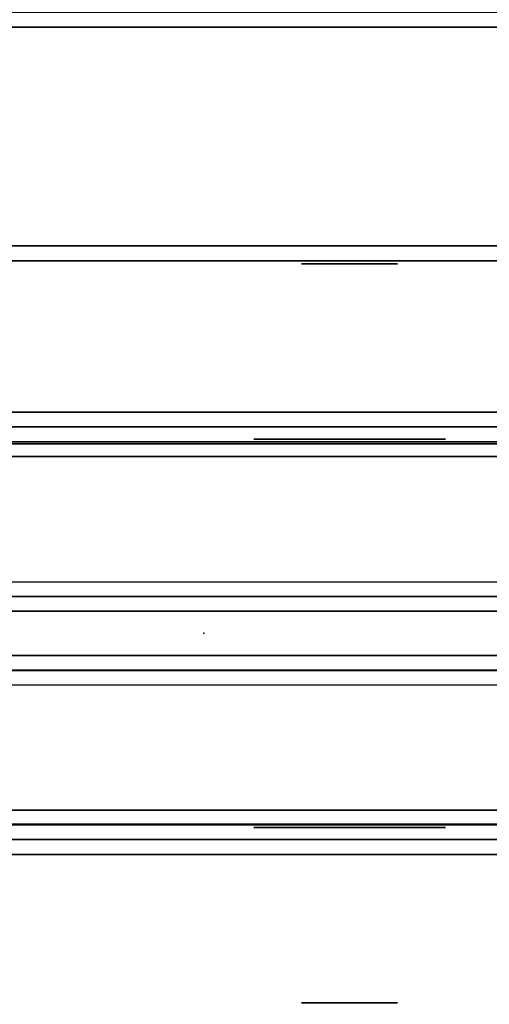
# Model space of a CAD drawing. Header units: inches. Extents: x 82 to 767, y -5 to 263.
# Tile 183 of 256: x 756.92 to 758.18, y 128.3 to 130.93. Entities that reach past the tile are written whole.
import ezdxf
from ezdxf.enums import TextEntityAlignment as Align

# ---------------------------------------------------------------- set-up
doc = ezdxf.new("R2010")
doc.units = ezdxf.units.IN
doc.header["$MEASUREMENT"] = 0
for name, color, linetype in [('A-FURN-3-COLLECTION-INFINITO-STORAGE-CASE-SIDE-EDGE-HORIZONTAL', 35, 'Continuous'), ('A-FURN-3-COLLECTION-INFINITO-STORAGE-CASE-SIDE-SURFACE-VERTICAL', 33, 'Continuous'), ('A-FURN-3-COLLECTION-INFINITO-STORAGE-PEG', 251, 'Continuous'), ('A-FURN-3-COLLECTION-INFINITO-STORAGE-SHELF', 33, 'Continuous'), ('A-FURN-3-COLLECTION-INFINITO-STORAGE-STANCHION-BASE', 251, 'Continuous'), ('A-FURN-3-COLLECTION-INFINITO-STORAGE-STANCHION-BLOCK', 33, 'Continuous'), ('A-FURN-3-NODE', 7, 'Continuous'), ('A-FURN-HAWORTH-ATT', 7, 'Continuous')]:
    doc.layers.add(name, color=color, linetype=linetype)
doc.styles.get("Standard").update_dxf_attribs({"font": 'arial.ttf'})

# ---------------------------------------------------------------- blocks, each defined once
blk = doc.blocks.new('HCCS-IWBC-S0965-3D-3')
at = {"layer": 'A-FURN-3-COLLECTION-INFINITO-STORAGE-SHELF'}
for points in [[(1.3488, -4.8949, -0.373), (1.3488, 4.5371, -0.373), (65.6315, 4.5371, -0.373), (65.6315, -4.8949, -0.373)], [(1.3488, 4.5371, 0.3448), (1.3488, -4.8949, 0.3448), (65.6315, -4.8949, 0.3448), (65.6315, 4.5371, 0.3448)]]:
    blk.add_3dface(points, dxfattribs=at)
at = {"layer": 'A-FURN-HAWORTH-ATT', "flags": 1}
for tag, p in [('HAWMC', (0, 0)), ('HAWPN', (0, -0.1667)), ('HAWSN', (0, -0.3333))]:
    blk.add_attdef(tag, text='', height=0.1, dxfattribs=at).set_placement(p, align=Align.TOP_CENTER)
blk = doc.blocks.new('HCCS-IWBC-F1-3D-3')
at = {"layer": 'A-FURN-3-COLLECTION-INFINITO-STORAGE-STANCHION-BASE'}
for points in [[(-0.5906, 5.4106, 1.8686), (-0.5512, 5.4106, 1.8292), (-0.5512, -5.5829, 1.8292), (-0.5906, -5.5829, 1.8686)], [(-0.5512, 5.4106, 2.026), (-0.5906, 5.4106, 1.9867), (-0.5906, -5.5829, 1.9867), (-0.5512, -5.5829, 2.026)], [(-0.5906, 5.4106, 1.9867), (-0.5906, 5.4106, 1.8686), (-0.5906, -5.5829, 1.8686), (-0.5906, -5.5829, 1.9867)], [(-0.1384, 5.4106, 2.026), (-0.5512, 5.4106, 2.026), (-0.5512, -5.5829, 2.026), (-0.1384, -5.5829, 2.026)], [(-0.5512, 5.4106, 1.8292), (0.5512, 5.4106, 1.8292), (0.5512, -5.5829, 1.8292), (-0.5512, -5.5829, 1.8292)], [(-0.1384, 5.4106, 2.026), (-0.099, 5.4106, 2.0654), (-0.099, -5.5829, 2.0654), (-0.1384, -5.5829, 2.026)], [(-0.099, -5.5829, 2.0654), (-0.0985, -5.5829, 2.9709), (-0.0984, 5.4106, 2.9709), (-0.099, 5.4106, 2.0654)], [(-0.0985, -5.5829, 2.9709), (-0.0591, -5.5829, 3.0103), (-0.0591, 5.4106, 3.0103), (-0.0984, 5.4106, 2.9709)], [(0.0591, 5.4106, 3.0103), (-0.0591, 5.4106, 3.0103), (-0.0591, -5.5829, 3.0103), (0.0591, -5.5829, 3.0103)], [(0.0591, -5.5829, 3.0103), (0.0984, -5.5829, 2.9709), (0.0984, 5.4106, 2.9709), (0.0591, 5.4106, 3.0103)], [(0.1378, -5.5829, 2.026), (0.0984, -5.5829, 2.0654), (0.0984, 5.4106, 2.0654), (0.1378, 5.4106, 2.026)], [(0.0984, 5.4106, 2.0654), (0.0984, 5.4106, 2.9709), (0.0984, -5.5829, 2.9709), (0.0984, -5.5829, 2.0654)], [(0.5512, 5.4106, 2.026), (0.1378, 5.4106, 2.026), (0.1378, -5.5829, 2.026), (0.5512, -5.5829, 2.026)], [(0.5512, 5.4106, 1.8292), (0.5906, 5.4106, 1.8686), (0.5906, -5.5829, 1.8686), (0.5512, -5.5829, 1.8292)], [(0.5906, 5.4106, 1.9867), (0.5512, 5.4106, 2.026), (0.5512, -5.5829, 2.026), (0.5906, -5.5829, 1.9867)], [(0.5906, 5.4106, 1.8686), (0.5906, 5.4106, 1.9867), (0.5906, -5.5829, 1.9867), (0.5906, -5.5829, 1.8686)], [(-0.4724, -5.1256, 2.026), (-0.5118, -5.1256, 2.0654), (-0.5118, 5.0319, 2.0654), (-0.4724, 5.0319, 2.026)], [(0.4724, -5.1256, 2.026), (-0.4724, -5.1256, 2.026), (-0.4724, 5.0319, 2.026), (0.4724, 5.0319, 2.026)], [(0.4724, 5.0319, 2.026), (0.5118, 5.0319, 2.0654), (0.5118, -5.1256, 2.0654), (0.4724, -5.1256, 2.026)], [(-0.4724, 3.8508, 9.1126), (-0.5118, 3.8508, 9.0733), (-0.5118, -0.0075, 9.0733), (-0.4724, -0.0075, 9.1126)], [(0.4724, 3.8508, 9.1126), (-0.4724, 3.8508, 9.1126), (-0.4724, -0.0075, 9.1126), (0.4724, -0.0075, 9.1126)], [(0.4724, -0.0075, 9.1126), (0.5118, -0.0075, 9.0733), (0.5118, 3.8508, 9.0733), (0.4724, 3.8508, 9.1126)]]:
    blk.add_3dface(points, dxfattribs=at)
for points, invisible_edges in [([(-0.5118, 5.0319, 3.1996), (-0.5118, 5.0319, 2.0654), (-0.5118, -5.1256, 2.0654), (-0.5118, -5.1256, 3.1844)], 8), ([(-0.5118, 3.8508, 6.2605), (-0.5118, 5.0319, 3.1996), (-0.5118, -5.1256, 3.1844), (-0.5118, -0.0075, 6.1599)], 10), ([(0.5118, -5.1256, 3.1844), (0.5118, -5.1256, 2.0654), (0.5118, 5.0319, 2.0654), (0.5118, 5.0319, 3.1996)], 8), ([(0.5118, -0.0075, 6.1599), (0.5118, -5.1256, 3.1844), (0.5118, 5.0319, 3.1996), (0.5118, 3.8508, 6.2605)], 10), ([(-0.5118, 3.8508, 9.0733), (-0.5118, 3.8508, 6.2605), (-0.5118, -0.0075, 6.1599), (-0.5118, -0.0075, 9.0733)], 2), ([(0.5118, -0.0075, 9.0733), (0.5118, -0.0075, 6.1599), (0.5118, 3.8508, 6.2605), (0.5118, 3.8508, 9.0733)], 2)]:
    blk.add_3dface(points, dxfattribs=dict(at, invisible_edges=invisible_edges))
at = {"layer": 'A-FURN-3-COLLECTION-INFINITO-STORAGE-STANCHION-BLOCK'}
for points in [[(0.5058, 3.9238, 18.874), (0.5058, -0.0283, 18.874), (-0.51, -0.0283, 18.874), (-0.51, 3.9238, 18.874)], [(-0.51, -0.0283, 19.8819), (0.5058, -0.0283, 19.8819), (0.5058, 3.9238, 19.8819), (-0.51, 3.9238, 19.8819)], [(-0.51, 3.9238, 19.8819), (-0.51, 3.9238, 18.874), (-0.51, -0.0283, 18.874), (-0.51, -0.0283, 19.8819)], [(0.5058, -0.0283, 19.8819), (0.5058, -0.0283, 18.874), (0.5058, 3.9238, 18.874), (0.5058, 3.9238, 19.8819)]]:
    blk.add_3dface(points, dxfattribs=at)
at = {"layer": 'A-FURN-3-NODE'}
for p in [(0, 1.9653, 16.2081), (0, 1.9653, 13.0585), (0, 1.9653, 9.9098), (0, 1.9653, 8.3339), (0, 1.9653, 5.1843)]:
    blk.add_point(p, dxfattribs=at)
at = {"layer": 'A-FURN-HAWORTH-ATT', "flags": 1}
for tag, p in [('HAWMC', (0, 0)), ('HAWMC', (0, 0)), ('HAWPN', (0, -0.1667)), ('HAWPN', (0, -0.1667)), ('HAWSN', (0, -0.3333)), ('HAWSN', (0, -0.3333))]:
    blk.add_attdef(tag, text='', height=0.1, dxfattribs=at).set_placement(p, align=Align.TOP_CENTER)
blk = doc.blocks.new('HCCS-IWBC-C2W1-3D-3')
at = {"layer": 'A-FURN-3-COLLECTION-INFINITO-STORAGE-CASE-SIDE-EDGE-HORIZONTAL'}
for points in [[(31.8309, 4.8835, -3.5432), (31.8709, 4.8835, -3.5832), (31.8709, -8.4224, -3.5832), (31.8309, -8.4224, -3.5432)], [(31.8709, 4.8835, 16.1018), (31.8309, 4.8835, 16.0618), (31.8309, -8.4224, 16.0618), (31.8709, -8.4224, 16.1018)], [(31.8709, 4.8835, 16.1018), (31.8709, -8.4224, 16.1018), (32.4549, -8.4224, 16.1018), (32.4549, 4.8835, 16.1018)], [(32.4549, 4.8835, -3.5832), (32.4549, -8.4224, -3.5832), (31.8709, -8.4224, -3.5832), (31.8709, 4.8835, -3.5832)], [(32.4549, -8.4224, 16.1018), (32.4949, -8.4224, 16.0618), (32.4949, 4.8835, 16.0618), (32.4549, 4.8835, 16.1018)], [(32.4949, -8.4224, -3.5432), (32.4549, -8.4224, -3.5832), (32.4549, 4.8835, -3.5832), (32.4949, 4.8835, -3.5432)]]:
    blk.add_3dface(points, dxfattribs=at)
at = {"layer": 'A-FURN-3-COLLECTION-INFINITO-STORAGE-CASE-SIDE-SURFACE-VERTICAL'}
blk.add_3dface([(32.4949, 4.8835, 16.0618), (32.4949, -8.4224, 16.0618), (32.4949, -8.4224, -3.5432), (32.4949, 4.8835, -3.5432)], dxfattribs=at)
at = {"layer": 'A-FURN-3-COLLECTION-INFINITO-STORAGE-PEG'}
for points, invisible_edges in [([(0.5187, -1.3404, 12.6963), (0.5187, -1.321, 12.5984), (0.5187, -1.321, 12.5984), (0.5187, -1.3404, 12.5005)], 8), ([(0.5187, -1.3404, 0.0979), (0.5187, -1.321), (0.5187, -1.321), (0.5187, -1.3404, -0.0979)], 8), ([(0.5187, -1.3959, 12.7792), (0.5187, -1.3404, 12.6963), (0.5187, -1.3404, 12.5005), (0.5187, -1.3959, 12.4176)], 10), ([(0.5187, -1.3959, 0.1808), (0.5187, -1.3404, 0.0979), (0.5187, -1.3404, -0.0979), (0.5187, -1.3959, -0.1808)], 10), ([(32.9714, -1.321), (32.9714, -1.321), (32.9714, -1.3404, 0.0979), (32.9714, -1.3404, -0.0979)], 4), ([(32.9714, -1.321, 12.5984), (32.9714, -1.321, 12.5984), (32.9714, -1.3404, 12.6963), (32.9714, -1.3404, 12.5005)], 4), ([(32.9714, -1.3404, -0.0979), (32.9714, -1.3404, 0.0979), (32.9714, -1.3959, 0.1808), (32.9714, -1.3959, -0.1808)], 5), ([(32.9714, -1.3404, 12.5005), (32.9714, -1.3404, 12.6963), (32.9714, -1.3959, 12.7792), (32.9714, -1.3959, 12.4176)], 5), ([(0.5187, -1.4788, 12.8347), (0.5187, -1.3959, 12.7792), (0.5187, -1.3959, 12.4176), (0.5187, -1.4788, 12.3621)], 10), ([(0.5187, -1.4788, 0.2363), (0.5187, -1.3959, 0.1808), (0.5187, -1.3959, -0.1808), (0.5187, -1.4788, -0.2363)], 10), ([(32.9714, -1.3959, -0.1808), (32.9714, -1.3959, 0.1808), (32.9714, -1.4788, 0.2363), (32.9714, -1.4788, -0.2363)], 5), ([(32.9714, -1.3959, 12.4176), (32.9714, -1.3959, 12.7792), (32.9714, -1.4788, 12.8347), (32.9714, -1.4788, 12.3621)], 5), ([(0.9873, -1.4586, 12.6473), (0.9873, -1.4488, 12.5984), (0.9873, -1.4488, 12.5984), (0.9873, -1.4586, 12.5495)], 8), ([(0.9873, -1.4586, 0.0489), (0.9873, -1.4488), (0.9873, -1.4488), (0.9873, -1.4586, -0.0489)], 8), ([(0.9873, -1.4863, 12.6888), (0.9873, -1.4586, 12.6473), (0.9873, -1.4586, 12.5495), (0.9873, -1.4863, 12.508)], 10), ([(0.9873, -1.4863, 0.0904), (0.9873, -1.4586, 0.0489), (0.9873, -1.4586, -0.0489), (0.9873, -1.4863, -0.0904)], 10), ([(32.5028, -1.4488, 12.5984), (32.5028, -1.4488, 12.5984), (32.5028, -1.4586, 12.6473), (32.5028, -1.4586, 12.5495)], 4), ([(32.5028, -1.4488), (32.5028, -1.4488), (32.5028, -1.4586, 0.0489), (32.5028, -1.4586, -0.0489)], 4), ([(32.5028, -1.4586, 12.5495), (32.5028, -1.4586, 12.6473), (32.5028, -1.4863, 12.6888), (32.5028, -1.4863, 12.508)], 5), ([(32.5028, -1.4586, -0.0489), (32.5028, -1.4586, 0.0489), (32.5028, -1.4863, 0.0904), (32.5028, -1.4863, -0.0904)], 5), ([(0.5187, -1.5767, 12.8541), (0.5187, -1.4788, 12.8347), (0.5187, -1.4788, 12.3621), (0.5187, -1.5767, 12.3427)], 10), ([(0.5187, -1.5767, 0.2557), (0.5187, -1.4788, 0.2363), (0.5187, -1.4788, -0.2363), (0.5187, -1.5767, -0.2557)], 10), ([(0.9873, -1.5278, 12.7165), (0.9873, -1.4863, 12.6888), (0.9873, -1.4863, 12.508), (0.9873, -1.5278, 12.4803)], 10), ([(0.9873, -1.5278, 0.1181), (0.9873, -1.4863, 0.0904), (0.9873, -1.4863, -0.0904), (0.9873, -1.5278, -0.1181)], 10), ([(32.5028, -1.4863, 12.508), (32.5028, -1.4863, 12.6888), (32.5028, -1.5278, 12.7165), (32.5028, -1.5278, 12.4803)], 5), ([(32.5028, -1.4863, -0.0904), (32.5028, -1.4863, 0.0904), (32.5028, -1.5278, 0.1181), (32.5028, -1.5278, -0.1181)], 5), ([(32.9714, -1.4788, -0.2363), (32.9714, -1.4788, 0.2363), (32.9714, -1.5767, 0.2557), (32.9714, -1.5767, -0.2557)], 5), ([(32.9714, -1.4788, 12.3621), (32.9714, -1.4788, 12.8347), (32.9714, -1.5767, 12.8541), (32.9714, -1.5767, 12.3427)], 5), ([(0.9873, -1.5767, 12.7263), (0.9873, -1.5278, 12.7165), (0.9873, -1.5278, 12.4803), (0.9873, -1.5767, 12.4705)], 10), ([(0.9873, -1.5767, 0.1279), (0.9873, -1.5278, 0.1181), (0.9873, -1.5278, -0.1181), (0.9873, -1.5767, -0.1279)], 10), ([(32.5028, -1.5278, 12.4803), (32.5028, -1.5278, 12.7165), (32.5028, -1.5767, 12.7263), (32.5028, -1.5767, 12.4705)], 5), ([(32.5028, -1.5278, -0.1181), (32.5028, -1.5278, 0.1181), (32.5028, -1.5767, 0.1279), (32.5028, -1.5767, -0.1279)], 5), ([(0.5187, -1.6746, 12.8347), (0.5187, -1.5767, 12.8541), (0.5187, -1.5767, 12.3427), (0.5187, -1.6746, 12.3621)], 10), ([(0.5187, -1.6746, 0.2363), (0.5187, -1.5767, 0.2557), (0.5187, -1.5767, -0.2557), (0.5187, -1.6746, -0.2363)], 10), ([(0.9873, -1.6256, 12.7165), (0.9873, -1.5767, 12.7263), (0.9873, -1.5767, 12.4705), (0.9873, -1.6256, 12.4803)], 10), ([(0.9873, -1.6256, 0.1181), (0.9873, -1.5767, 0.1279), (0.9873, -1.5767, -0.1279), (0.9873, -1.6256, -0.1181)], 10), ([(32.5028, -1.5767, 12.4705), (32.5028, -1.5767, 12.7263), (32.5028, -1.6256, 12.7165), (32.5028, -1.6256, 12.4803)], 5), ([(32.5028, -1.5767, -0.1279), (32.5028, -1.5767, 0.1279), (32.5028, -1.6256, 0.1181), (32.5028, -1.6256, -0.1181)], 5), ([(32.9714, -1.5767, -0.2557), (32.9714, -1.5767, 0.2557), (32.9714, -1.6746, 0.2363), (32.9714, -1.6746, -0.2363)], 5), ([(32.9714, -1.5767, 12.3427), (32.9714, -1.5767, 12.8541), (32.9714, -1.6746, 12.8347), (32.9714, -1.6746, 12.3621)], 5), ([(0.9873, -1.6671, 12.6888), (0.9873, -1.6256, 12.7165), (0.9873, -1.6256, 12.4803), (0.9873, -1.6671, 12.508)], 10), ([(0.9873, -1.6671, 0.0904), (0.9873, -1.6256, 0.1181), (0.9873, -1.6256, -0.1181), (0.9873, -1.6671, -0.0904)], 10), ([(32.5028, -1.6256, 12.4803), (32.5028, -1.6256, 12.7165), (32.5028, -1.6671, 12.6888), (32.5028, -1.6671, 12.508)], 5), ([(32.5028, -1.6256, -0.1181), (32.5028, -1.6256, 0.1181), (32.5028, -1.6671, 0.0904), (32.5028, -1.6671, -0.0904)], 5), ([(0.5187, -1.7575, 12.7792), (0.5187, -1.6746, 12.8347), (0.5187, -1.6746, 12.3621), (0.5187, -1.7575, 12.4176)], 10), ([(0.5187, -1.7575, 0.1808), (0.5187, -1.6746, 0.2363), (0.5187, -1.6746, -0.2363), (0.5187, -1.7575, -0.1808)], 10), ([(0.9873, -1.6948, 12.6473), (0.9873, -1.6671, 12.6888), (0.9873, -1.6671, 12.508), (0.9873, -1.6948, 12.5495)], 10), ([(0.9873, -1.6948, 0.0489), (0.9873, -1.6671, 0.0904), (0.9873, -1.6671, -0.0904), (0.9873, -1.6948, -0.0489)], 10), ([(32.5028, -1.6671, 12.508), (32.5028, -1.6671, 12.6888), (32.5028, -1.6948, 12.6473), (32.5028, -1.6948, 12.5495)], 5), ([(32.5028, -1.6671, -0.0904), (32.5028, -1.6671, 0.0904), (32.5028, -1.6948, 0.0489), (32.5028, -1.6948, -0.0489)], 5), ([(32.9714, -1.6746, -0.2363), (32.9714, -1.6746, 0.2363), (32.9714, -1.7575, 0.1808), (32.9714, -1.7575, -0.1808)], 5), ([(32.9714, -1.6746, 12.3621), (32.9714, -1.6746, 12.8347), (32.9714, -1.7575, 12.7792), (32.9714, -1.7575, 12.4176)], 5), ([(0.9873, -1.7046, 12.5984), (0.9873, -1.6948, 12.6473), (0.9873, -1.6948, 12.5495), (0.9873, -1.7046, 12.5984)], 2), ([(0.9873, -1.7046), (0.9873, -1.6948, 0.0489), (0.9873, -1.6948, -0.0489), (0.9873, -1.7046)], 2), ([(32.5028, -1.6948, 12.5495), (32.5028, -1.6948, 12.6473), (32.5028, -1.7046, 12.5984)], 1), ([(32.5028, -1.6948, -0.0489), (32.5028, -1.6948, 0.0489), (32.5028, -1.7046)], 1), ([(0.5187, -1.813, 12.6963), (0.5187, -1.7575, 12.7792), (0.5187, -1.7575, 12.4176), (0.5187, -1.813, 12.5005)], 10), ([(0.5187, -1.813, 0.0979), (0.5187, -1.7575, 0.1808), (0.5187, -1.7575, -0.1808), (0.5187, -1.813, -0.0979)], 10), ([(32.9714, -1.7575, -0.1808), (32.9714, -1.7575, 0.1808), (32.9714, -1.813, 0.0979), (32.9714, -1.813, -0.0979)], 5), ([(32.9714, -1.7575, 12.4176), (32.9714, -1.7575, 12.7792), (32.9714, -1.813, 12.6963), (32.9714, -1.813, 12.5005)], 5), ([(0.5187, -1.8324, 12.5984), (0.5187, -1.813, 12.6963), (0.5187, -1.813, 12.5005), (0.5187, -1.8324, 12.5984)], 2), ([(0.5187, -1.8324), (0.5187, -1.813, 0.0979), (0.5187, -1.813, -0.0979), (0.5187, -1.8324)], 2), ([(32.9714, -1.813, -0.0979), (32.9714, -1.813, 0.0979), (32.9714, -1.8324)], 1), ([(32.9714, -1.813, 12.5005), (32.9714, -1.813, 12.6963), (32.9714, -1.8324, 12.5984)], 1)]:
    blk.add_3dface(points, dxfattribs=dict(at, invisible_edges=invisible_edges))
at = {"layer": 'A-FURN-HAWORTH-ATT', "flags": 1}
for tag, p in [('HAWMC', (0, 0)), ('HAWPN', (0, -0.1667)), ('HAWSN', (0, -0.3333))]:
    blk.add_attdef(tag, text='', height=0.1, dxfattribs=at).set_placement(p, align=Align.TOP_CENTER)

msp = doc.modelspace()

# ---------------------------------------------------------------- block references
for name, p, rotation in [('HCCS-IWBC-F1-3D-3', (759.3799, 129.2942), 90.00000000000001), ('HCCS-IWBC-S0965-3D-3', (759.3799, 162.8075, 65), 270), ('HCCS-IWBC-C2W1-3D-3', (759.3799, 162.7843), 270), ('HCCS-IWBC-C2W1-3D-3', (759.3799, 129.2942), 270)]:
    msp.add_blockref(name, p, dxfattribs=dict(rotation=rotation))

doc.saveas('drawing.dxf')
